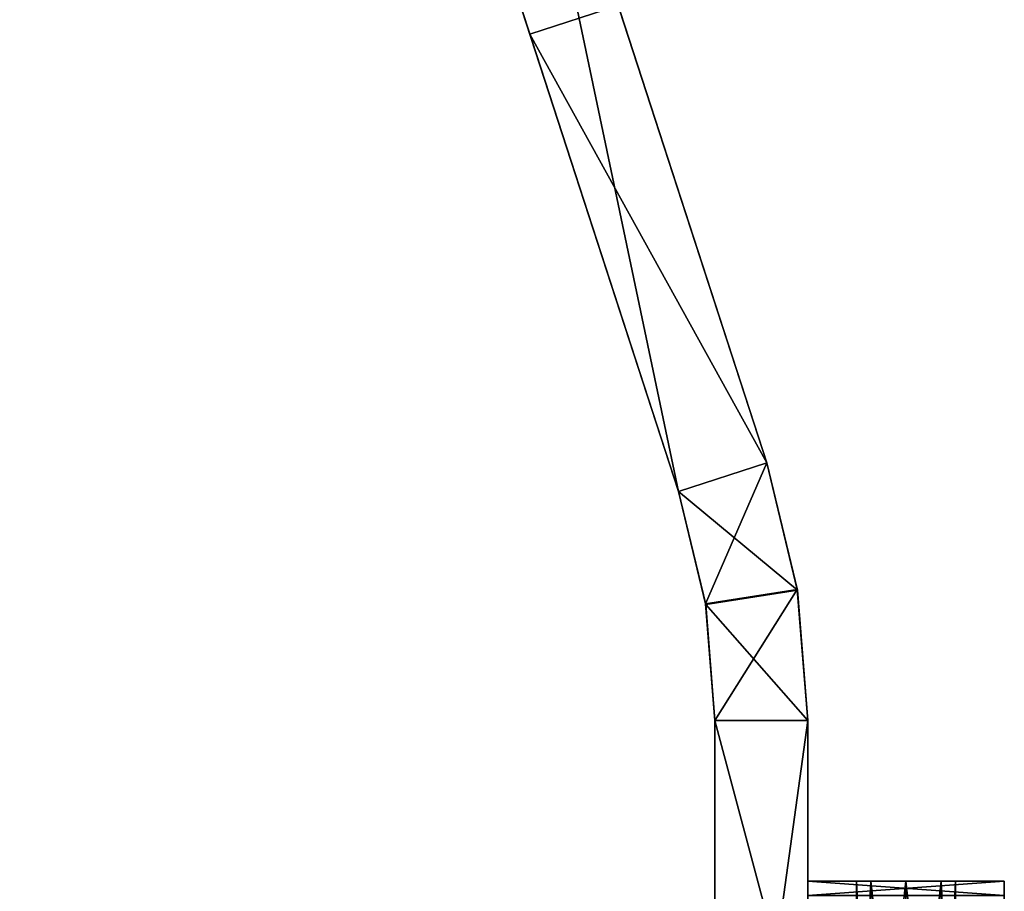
# Model space of a CAD drawing. Header units: inches. Extents: x -11.1 to 11.1, y -1.6 to 7.8.
# Tile 55 of 138: x -11.1 to -9.1, y 1.9 to 3.7. Entities that reach past the tile are written whole.
import ezdxf

# ---------------------------------------------------------------- set-up
doc = ezdxf.new("R2010")
doc.units = ezdxf.units.IN
doc.header["$LTSCALE"] = 75.093333
doc.header["$MEASUREMENT"] = 0
for name, color, linetype in [('35601', 7, 'CONTINUOUS'), ('35602', 7, 'CONTINUOUS'), ('35612', 7, 'CONTINUOUS'), ('35613', 7, 'CONTINUOUS'), ('35614', 7, 'CONTINUOUS'), ('35617', 7, 'CONTINUOUS'), ('35618', 7, 'CONTINUOUS'), ('35638', 7, 'CONTINUOUS'), ('35640', 7, 'CONTINUOUS'), ('35647', 7, 'CONTINUOUS'), ('35648', 7, 'CONTINUOUS'), ('35649', 7, 'CONTINUOUS'), ('35651', 7, 'CONTINUOUS'), ('35652', 7, 'CONTINUOUS'), ('35653', 7, 'CONTINUOUS'), ('35654', 7, 'CONTINUOUS'), ('35655', 7, 'CONTINUOUS'), ('35656', 7, 'CONTINUOUS'), ('35657', 7, 'CONTINUOUS'), ('35658', 7, 'CONTINUOUS')]:
    doc.layers.add(name, color=color, linetype=linetype)

msp = doc.modelspace()

# ---------------------------------------------------------------- linework, layer by layer
at = {"layer": '35601', "linetype": 'Continuous'}
for points in [[(-9.102, 1.295), (-9.102, 1.0753, -0.5303), (-9.102, 1.92, -0.4), (-9.102, 1.295)], [(-9.102, 1.92, -0.4), (-9.102, 1.0753, -0.5303), (-9.102, 1.8907, -0.4707), (-9.102, 1.92, -0.4)], [(-9.102, 1.8907, 0.4707), (-9.102, 1.295), (-9.102, 1.92, 0.4), (-9.102, 1.8907, 0.4707)], [(-9.102, 1.92, 0.4), (-9.102, 1.295), (-9.102, 1.92, -0.4), (-9.102, 1.92, 0.4)]]:
    msp.add_3dface(points, dxfattribs=at)
at = {"layer": '35602', "linetype": 'Continuous'}
for points in [[(-9.5, 1.295), (-9.5, 1.0753, 0.5303), (-9.5, 1.92, 0.4), (-9.5, 1.295)], [(-9.5, 1.92, 0.4), (-9.5, 1.0753, 0.5303), (-9.5, 1.8907, 0.4707), (-9.5, 1.92, 0.4)], [(-9.5, 1.92, -0.4), (-9.5, 1.295), (-9.5, 1.92, 0.4), (-9.5, 1.92, -0.4)], [(-9.5, 1.295), (-9.5, 1.92, -0.4), (-9.5, 1.8907, -0.4707), (-9.5, 1.295)]]:
    msp.add_3dface(points, dxfattribs=at)
at = {"layer": '35612', "linetype": 'Continuous'}
for points in [[(-9.5, 1.92, 0.4), (-9.102, 1.92, 0.4), (-9.2299, 1.92, 0.071), (-9.5, 1.92, 0.4)], [(-9.102, 1.92, -0.4), (-9.5, 1.92, -0.4), (-9.3721, 1.92, -0.071), (-9.102, 1.92, -0.4)], [(-9.5, 1.92, -0.4), (-9.5, 1.92, 0.4), (-9.4015, 1.92), (-9.5, 1.92, -0.4)], [(-9.3721, 1.92, -0.071), (-9.5, 1.92, -0.4), (-9.4015, 1.92), (-9.3721, 1.92, -0.071)], [(-9.4015, 1.92), (-9.5, 1.92, 0.4), (-9.3721, 1.92, 0.071), (-9.4015, 1.92)], [(-9.3721, 1.92, 0.071), (-9.5, 1.92, 0.4), (-9.301, 1.92, 0.1005), (-9.3721, 1.92, 0.071)], [(-9.301, 1.92, 0.1005), (-9.5, 1.92, 0.4), (-9.2299, 1.92, 0.071), (-9.301, 1.92, 0.1005)], [(-9.301, 1.92, -0.1005), (-9.102, 1.92, -0.4), (-9.3721, 1.92, -0.071), (-9.301, 1.92, -0.1005)], [(-9.102, 1.92, -0.4), (-9.301, 1.92, -0.1005), (-9.2299, 1.92, -0.071), (-9.102, 1.92, -0.4)], [(-9.2299, 1.92, 0.071), (-9.102, 1.92, 0.4), (-9.2005, 1.92), (-9.2299, 1.92, 0.071)], [(-9.2005, 1.92), (-9.102, 1.92, -0.4), (-9.2299, 1.92, -0.071), (-9.2005, 1.92)], [(-9.102, 1.92, 0.4), (-9.102, 1.92, -0.4), (-9.2005, 1.92), (-9.102, 1.92, 0.4)]]:
    msp.add_3dface(points, dxfattribs=at)
at = {"layer": '35613', "linetype": 'Continuous'}
for points in [[(-9.102, 1.92, -0.4), (-9.102, 1.8907, -0.4707), (-9.5, 1.92, -0.4), (-9.102, 1.92, -0.4)], [(-9.5, 1.92, -0.4), (-9.102, 1.8907, -0.4707), (-9.5, 1.8907, -0.4707), (-9.5, 1.92, -0.4)]]:
    msp.add_3dface(points, dxfattribs=at)
at = {"layer": '35614', "linetype": 'Continuous'}
for points in [[(-9.102, 1.8907, 0.4707), (-9.102, 1.92, 0.4), (-9.5, 1.8907, 0.4707), (-9.102, 1.8907, 0.4707)], [(-9.102, 1.92, 0.4), (-9.5, 1.92, 0.4), (-9.5, 1.8907, 0.4707), (-9.102, 1.92, 0.4)]]:
    msp.add_3dface(points, dxfattribs=at)
at = {"layer": '35617', "linetype": 'Continuous'}
for points in [[(-9.3711, 1.2915, 0.072), (-9.4015, 1.295, 0.0023), (-9.3721, 1.92, 0.071), (-9.3711, 1.2915, 0.072)], [(-9.4015, 1.295, 0.0023), (-9.3729, 1.2917, -0.0702), (-9.4015, 1.92), (-9.4015, 1.295, 0.0023)], [(-9.4015, 1.295, 0.0023), (-9.4015, 1.92), (-9.3721, 1.92, 0.071), (-9.4015, 1.295, 0.0023)], [(-9.3729, 1.2917, -0.0702), (-9.3721, 1.92, -0.071), (-9.4015, 1.92), (-9.3729, 1.2917, -0.0702)], [(-9.3729, 1.2917, -0.0702), (-9.301, 1.2882, -0.1005), (-9.3721, 1.92, -0.071), (-9.3729, 1.2917, -0.0702)], [(-9.301, 1.2882, -0.1005), (-9.301, 1.92, -0.1005), (-9.3721, 1.92, -0.071), (-9.301, 1.2882, -0.1005)], [(-9.3711, 1.2915, 0.072), (-9.3721, 1.92, 0.071), (-9.301, 1.92, 0.1005), (-9.3711, 1.2915, 0.072)], [(-9.301, 1.2882, 0.1005), (-9.3711, 1.2915, 0.072), (-9.301, 1.92, 0.1005), (-9.301, 1.2882, 0.1005)]]:
    msp.add_3dface(points, dxfattribs=at)
at = {"layer": '35618', "linetype": 'Continuous'}
for points in [[(-9.301, 1.2882, -0.1005), (-9.2308, 1.2915, -0.0719), (-9.301, 1.92, -0.1005), (-9.301, 1.2882, -0.1005)], [(-9.301, 1.92, -0.1005), (-9.2308, 1.2915, -0.0719), (-9.2299, 1.92, -0.071), (-9.301, 1.92, -0.1005)], [(-9.2292, 1.2917, 0.0703), (-9.301, 1.2882, 0.1005), (-9.2299, 1.92, 0.071), (-9.2292, 1.2917, 0.0703)], [(-9.301, 1.2882, 0.1005), (-9.301, 1.92, 0.1005), (-9.2299, 1.92, 0.071), (-9.301, 1.2882, 0.1005)], [(-9.2308, 1.2915, -0.0719), (-9.2005, 1.295, -0.0021), (-9.2299, 1.92, -0.071), (-9.2308, 1.2915, -0.0719)], [(-9.2005, 1.295, -0.0021), (-9.2005, 1.92), (-9.2299, 1.92, -0.071), (-9.2005, 1.295, -0.0021)], [(-9.2292, 1.2917, 0.0703), (-9.2299, 1.92, 0.071), (-9.2005, 1.92), (-9.2292, 1.2917, 0.0703)], [(-9.2005, 1.295, -0.0021), (-9.2292, 1.2917, 0.0703), (-9.2005, 1.92), (-9.2005, 1.295, -0.0021)]]:
    msp.add_3dface(points, dxfattribs=at)
at = {"layer": '35638', "linetype": 'Continuous'}
for points in [[(-11.0951, 6.8131, 4.7132), (-9.7614, 2.7085, 8.5444), (-10.3003, 4.3672, 9.4139), (-11.0951, 6.8131, 4.7132)], [(-9.7614, 2.7085, 8.5444), (-11.0951, 6.8131, 4.7132), (-10.5335, 5.0849, 5.606), (-9.7614, 2.7085, 8.5444)], [(-10.4755, 4.9062, 5.6839), (-9.7614, 2.7085, 8.5444), (-10.5335, 5.0849, 5.606), (-10.4755, 4.9062, 5.6839)], [(-9.7614, 2.7085, 8.5444), (-10.4755, 4.9062, 5.6839), (-10.4174, 4.7275, 5.606), (-9.7614, 2.7085, 8.5444)], [(-10.2774, 4.2966, 3.9869), (-9.7614, 2.7085, 8.5444), (-10.4174, 4.7275, 5.2305), (-10.2774, 4.2966, 3.9869)], [(-10.4174, 4.7275, 5.2305), (-9.7614, 2.7085, 8.5444), (-10.3934, 4.6536, 5.4182), (-10.4174, 4.7275, 5.2305)], [(-10.3934, 4.6536, 5.4182), (-9.7614, 2.7085, 8.5444), (-10.4174, 4.7275, 5.606), (-10.3934, 4.6536, 5.4182)], [(-10.0624, 3.6349, 3.1608), (-9.7614, 2.7085, 8.5444), (-10.2774, 4.2966, 3.9869), (-10.0624, 3.6349, 3.1608)], [(-9.7614, 2.7085, 1.4825), (-9.7614, 2.7085, 8.5444), (-10.0624, 3.6349, 3.1608), (-9.7614, 2.7085, 1.4825)]]:
    msp.add_3dface(points, dxfattribs=at)
at = {"layer": '35640', "linetype": 'Continuous'}
for points in [[(-9.5826, 2.7666, 8.5444), (-10.9163, 6.8712, 9.7132), (-10.1215, 4.4253, 9.4139), (-9.5826, 2.7666, 8.5444)], [(-10.9163, 6.8712, 9.7132), (-9.5826, 2.7666, 8.5444), (-10.2967, 4.9643, 5.6839), (-10.9163, 6.8712, 9.7132)], [(-10.2967, 4.9643, 5.6839), (-9.5826, 2.7666, 8.5444), (-10.2386, 4.7856, 5.606), (-10.2967, 4.9643, 5.6839)], [(-9.5826, 2.7666, 8.5444), (-9.5826, 2.7666, 1.4825), (-10.2386, 4.7856, 5.606), (-9.5826, 2.7666, 8.5444)], [(-9.5826, 2.7666, 1.4825), (-9.8836, 3.6929, 3.1608), (-10.2386, 4.7856, 5.2305), (-9.5826, 2.7666, 1.4825)], [(-10.2386, 4.7856, 5.606), (-9.5826, 2.7666, 1.4825), (-10.2146, 4.7117, 5.4182), (-10.2386, 4.7856, 5.606)], [(-10.2146, 4.7117, 5.4182), (-9.5826, 2.7666, 1.4825), (-10.2386, 4.7856, 5.2305), (-10.2146, 4.7117, 5.4182)]]:
    msp.add_3dface(points, dxfattribs=at)
at = {"layer": '35647', "linetype": 'Continuous'}
for points in [[(-9.5826, 2.7666, 1.4825), (-10.0624, 3.6349, 3.1608), (-9.8836, 3.6929, 3.1608), (-9.5826, 2.7666, 1.4825)], [(-9.5826, 2.7666, 1.4825), (-9.7614, 2.7085, 1.4825), (-10.0624, 3.6349, 3.1608), (-9.5826, 2.7666, 1.4825)]]:
    msp.add_3dface(points, dxfattribs=at)
at = {"layer": '35648', "linetype": 'Continuous'}
for points in [[(-10.3003, 4.3672, 9.4139), (-9.7614, 2.7085, 8.5444), (-10.1215, 4.4253, 9.4139), (-10.3003, 4.3672, 9.4139)], [(-9.7614, 2.7085, 8.5444), (-9.5826, 2.7666, 8.5444), (-10.1215, 4.4253, 9.4139), (-9.7614, 2.7085, 8.5444)]]:
    msp.add_3dface(points, dxfattribs=at)
at = {"layer": '35649', "linetype": 'Continuous'}
msp.add_3dface([(-10.0624, 3.6349, 3.1608), (-10.2774, 4.2966, 3.9869), (-9.8836, 3.6929, 3.1608), (-10.0624, 3.6349, 3.1608)], dxfattribs=at)
at = {"layer": '35651', "linetype": 'Continuous'}
for points in [[(-9.688, 0.1529, 4.4551), (-9.688, 0.8794, 6.488), (-9.688, 2.245, 0.6382), (-9.688, 0.1529, 4.4551)], [(-9.688, 0.1529, 4.4551), (-9.688, 2.245, 0.6382), (-9.688, 0.2117, 0.5839), (-9.688, 0.1529, 4.4551)], [(-9.688, 0.8794, 6.488), (-9.688, 2.245, 8.1596), (-9.688, 2.245, 0.6382), (-9.688, 0.8794, 6.488)], [(-9.688, 2.245, 0.6382), (-9.688, 1.5396, -0.5772), (-9.688, 0.7329, 0.1878), (-9.688, 2.245, 0.6382)], [(-9.688, 2.245, 0.6382), (-9.688, 0.7329, 0.1878), (-9.688, 0.2853, 0.5413), (-9.688, 2.245, 0.6382)], [(-9.688, 0.2117, 0.5839), (-9.688, 2.245, 0.6382), (-9.688, 0.2853, 0.5413), (-9.688, 0.2117, 0.5839)]]:
    msp.add_3dface(points, dxfattribs=at)
at = {"layer": '35652', "linetype": 'Continuous'}
for points in [[(-9.5, 2.245, 8.1596), (-9.5, 0.8794, 6.488), (-9.5, 0.1529, 4.4551), (-9.5, 2.245, 8.1596)], [(-9.5, 2.245, 8.1596), (-9.5, 0.1529, 4.4551), (-9.5, 2.245, 0.6382), (-9.5, 2.245, 8.1596)], [(-9.5, 2.245, 0.6382), (-9.5, 0.1529, 4.4551), (-9.5, 0.2117, 0.5839), (-9.5, 2.245, 0.6382)], [(-9.5, 1.5396, -0.5772), (-9.5, 2.245, 0.6382), (-9.5, 0.952, -0.5413), (-9.5, 1.5396, -0.5772)], [(-9.5, 0.7329, -0.1878), (-9.5, 2.245, 0.6382), (-9.5, 0.8107), (-9.5, 0.7329, -0.1878)], [(-9.5, 2.245, 0.6382), (-9.5, 0.7329, -0.1878), (-9.5, 0.8783, -0.4139), (-9.5, 2.245, 0.6382)], [(-9.5, 0.8107), (-9.5, 2.245, 0.6382), (-9.5, 0.7329, 0.1878), (-9.5, 0.8107)], [(-9.5, 0.7329, 0.1878), (-9.5, 2.245, 0.6382), (-9.5, 0.545, 0.2657), (-9.5, 0.7329, 0.1878)], [(-9.5, 0.545, 0.2657), (-9.5, 2.245, 0.6382), (-9.5, 0.2117, 0.4139), (-9.5, 0.545, 0.2657)], [(-9.5, 0.952, -0.5413), (-9.5, 2.245, 0.6382), (-9.5, 0.952, -0.4565), (-9.5, 0.952, -0.5413)], [(-9.5, 0.952, -0.4565), (-9.5, 2.245, 0.6382), (-9.5, 0.8783, -0.4139), (-9.5, 0.952, -0.4565)], [(-9.5, 0.2117, 0.4139), (-9.5, 2.245, 0.6382), (-9.5, 0.2853, 0.4565), (-9.5, 0.2117, 0.4139)], [(-9.5, 0.2853, 0.4565), (-9.5, 2.245, 0.6382), (-9.5, 0.2853, 0.5413), (-9.5, 0.2853, 0.4565)], [(-9.5, 0.2853, 0.5413), (-9.5, 2.245, 0.6382), (-9.5, 0.2117, 0.5839), (-9.5, 0.2853, 0.5413)]]:
    msp.add_3dface(points, dxfattribs=at)
at = {"layer": '35653', "linetype": 'Continuous'}
for points in [[(-9.688, 2.245, 0.6382), (-9.5, 2.245, 0.6382), (-9.5, 1.5396, -0.5772), (-9.688, 2.245, 0.6382)], [(-9.688, 1.5396, -0.5772), (-9.688, 2.245, 0.6382), (-9.5, 1.5396, -0.5772), (-9.688, 1.5396, -0.5772)]]:
    msp.add_3dface(points, dxfattribs=at)
at = {"layer": '35654', "linetype": 'Continuous'}
for points in [[(-9.688, 2.245, 8.1596), (-9.688, 0.8794, 6.488), (-9.5, 2.245, 8.1596), (-9.688, 2.245, 8.1596)], [(-9.5, 2.245, 8.1596), (-9.688, 0.8794, 6.488), (-9.5, 0.8794, 6.488), (-9.5, 2.245, 8.1596)]]:
    msp.add_3dface(points, dxfattribs=at)
at = {"layer": '35655', "linetype": 'Continuous'}
for points in [[(-9.7614, 2.7085, 8.5444), (-9.7067, 2.4811, 8.3629), (-9.5826, 2.7666, 8.5444), (-9.7614, 2.7085, 8.5444)], [(-9.5826, 2.7666, 8.5444), (-9.7067, 2.4811, 8.3629), (-9.521, 2.5104, 8.3626), (-9.5826, 2.7666, 8.5444)], [(-9.7067, 2.4811, 8.3629), (-9.688, 2.245, 8.1596), (-9.521, 2.5104, 8.3626), (-9.7067, 2.4811, 8.3629)], [(-9.688, 2.245, 8.1596), (-9.5, 2.245, 8.1596), (-9.521, 2.5104, 8.3626), (-9.688, 2.245, 8.1596)]]:
    msp.add_3dface(points, dxfattribs=at)
at = {"layer": '35656', "linetype": 'Continuous'}
for points in [[(-9.5826, 2.7666, 1.4825), (-9.5208, 2.5091, 1.0603), (-9.7614, 2.7085, 1.4825), (-9.5826, 2.7666, 1.4825)], [(-9.7614, 2.7085, 1.4825), (-9.5208, 2.5091, 1.0603), (-9.7065, 2.4797, 1.0603), (-9.7614, 2.7085, 1.4825)], [(-9.5208, 2.5091, 1.0603), (-9.5, 2.245, 0.6382), (-9.7065, 2.4797, 1.0603), (-9.5208, 2.5091, 1.0603)], [(-9.5, 2.245, 0.6382), (-9.688, 2.245, 0.6382), (-9.7065, 2.4797, 1.0603), (-9.5, 2.245, 0.6382)]]:
    msp.add_3dface(points, dxfattribs=at)
at = {"layer": '35657', "linetype": 'Continuous'}
for points in [[(-9.5826, 2.7666, 8.5444), (-9.521, 2.5104, 8.3626), (-9.5826, 2.7666, 1.4825), (-9.5826, 2.7666, 8.5444)], [(-9.521, 2.5104, 8.3626), (-9.5208, 2.5091, 1.0603), (-9.5826, 2.7666, 1.4825), (-9.521, 2.5104, 8.3626)], [(-9.521, 2.5104, 8.3626), (-9.5, 2.245, 8.1596), (-9.5208, 2.5091, 1.0603), (-9.521, 2.5104, 8.3626)], [(-9.5, 2.245, 8.1596), (-9.5, 2.245, 0.6382), (-9.5208, 2.5091, 1.0603), (-9.5, 2.245, 8.1596)]]:
    msp.add_3dface(points, dxfattribs=at)
at = {"layer": '35658', "linetype": 'Continuous'}
for points in [[(-9.7067, 2.4811, 8.3629), (-9.7614, 2.7085, 8.5444), (-9.7065, 2.4797, 1.0603), (-9.7067, 2.4811, 8.3629)], [(-9.7614, 2.7085, 8.5444), (-9.7614, 2.7085, 1.4825), (-9.7065, 2.4797, 1.0603), (-9.7614, 2.7085, 8.5444)], [(-9.688, 2.245, 0.6382), (-9.688, 2.245, 8.1596), (-9.7067, 2.4811, 8.3629), (-9.688, 2.245, 0.6382)], [(-9.688, 2.245, 0.6382), (-9.7067, 2.4811, 8.3629), (-9.7065, 2.4797, 1.0603), (-9.688, 2.245, 0.6382)]]:
    msp.add_3dface(points, dxfattribs=at)

doc.saveas('drawing.dxf')
